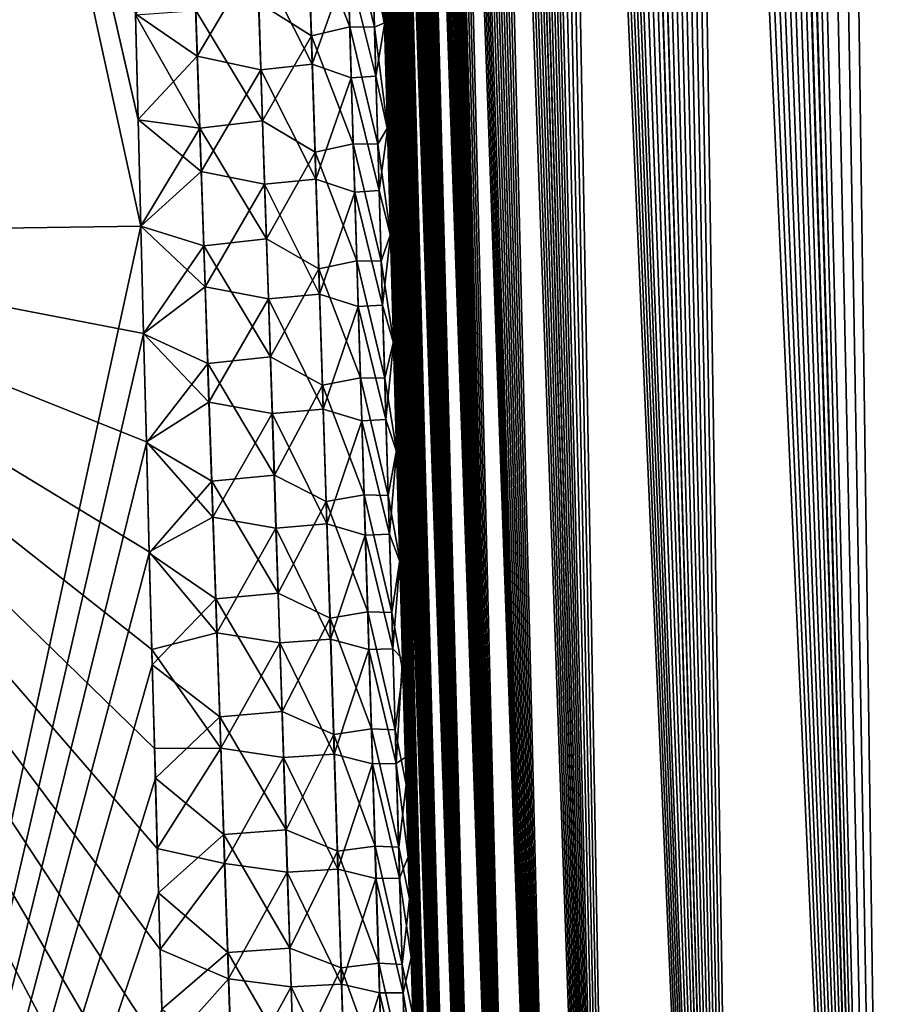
# Model space of a CAD drawing. Header units: metres. Extents: x -109 to 109, y -505 to 40.
# Tile 86 of 256: x -62.93 to -59.91, y -96.29 to -92.91. Entities that reach past the tile are written whole.
import ezdxf

# ---------------------------------------------------------------- set-up
doc = ezdxf.new("R2010")
doc.units = ezdxf.units.M
doc.layers.add('solid_K244224000C74', color=7, linetype='CONTINUOUS')

msp = doc.modelspace()

# ---------------------------------------------------------------- linework, layer by layer
at = {"layer": 'solid_K244224000C74'}
for points in [[(-59.312447, -102.819359, -10.722473), (-60.271385, -68.240273, -9.956048), (-60.149227, -68.195297, -9.730494)], [(-58.619736, -102.819321, 9.522743), (-60.14138, -68.193573, 9.716348), (-60.26273, -68.236198, 9.939752)], [(-59.312447, -102.819359, -10.722473), (-60.149227, -68.195297, -9.730494), (-60.025311, -68.180893, -9.511346)], [(-58.619736, -102.819321, 9.522743), (-60.017929, -68.180771, 9.498561), (-60.14138, -68.193573, 9.716348)], [(-59.312447, -102.819359, -10.722473), (-60.025311, -68.180893, -9.511346), (-59.89753, -68.195374, -9.29456)], [(-58.619736, -102.819321, 9.522743), (-59.890362, -68.197174, 9.28267), (-60.017929, -68.180771, 9.498561)], [(-59.312313, -102.819366, 10.722225), (-60.26273, -68.236198, 9.939752), (-60.383911, -68.311264, 10.173019)], [(-59.312313, -102.819366, 10.722225), (-58.619736, -102.819321, 9.522743), (-60.26273, -68.236198, 9.939752)], [(-59.312447, -102.819359, -10.722473), (-60.3932, -68.318855, -10.191381), (-60.271385, -68.240273, -9.956048)], [(-59.914825, -102.718887, -11.972528), (-60.515366, -68.43502, -10.439013), (-60.3932, -68.318855, -10.191381)], [(-59.312313, -102.819366, 10.722225), (-60.383911, -68.311264, 10.173019), (-60.506008, -68.424515, 10.419593)], [(-59.312447, -102.819359, -10.722473), (-59.914825, -102.718887, -11.972528), (-60.3932, -68.318855, -10.191381)], [(-59.914825, -102.718887, -11.972528), (-60.637703, -68.593857, -10.700157), (-60.515366, -68.43502, -10.439013)], [(-59.312313, -102.819366, 10.722225), (-60.506008, -68.424515, 10.419593), (-60.628784, -68.581078, 10.680666)], [(-59.914825, -102.718887, -11.972528), (-60.759018, -68.800034, -10.974003), (-60.637703, -68.593857, -10.700157)], [(-59.312313, -102.819366, 10.722225), (-60.628784, -68.581078, 10.680666), (-60.751255, -68.785385, 10.956002)], [(-59.914825, -102.718887, -11.972528), (-60.818821, -68.921768, -11.115128), (-60.759018, -68.800034, -10.974003)], [(-59.312313, -102.819366, 10.722225), (-60.751255, -68.785385, 10.956002), (-60.811626, -68.906487, 11.097928)], [(-59.312313, -102.819366, 10.722225), (-60.811626, -68.906487, 11.097928), (-60.871254, -69.040367, 11.242518)], [(-59.914825, -102.718887, -11.972528), (-60.877853, -69.056381, -11.258823), (-60.818821, -68.921768, -11.115128)], [(-59.914772, -102.718903, 11.972405), (-60.871254, -69.040367, 11.242518), (-60.92979, -69.187622, 11.389149)], [(-59.914772, -102.718903, 11.972405), (-59.312313, -102.819366, 10.722225), (-60.871254, -69.040367, 11.242518)], [(-59.914825, -102.718887, -11.972528), (-60.935993, -69.203941, -11.404958), (-60.877853, -69.056381, -11.258823)], [(-60.424709, -102.516273, -13.271167), (-60.99297, -69.364975, -11.553037), (-60.935993, -69.203941, -11.404958)], [(-59.914772, -102.718903, 11.972405), (-60.92979, -69.187622, 11.389149), (-60.987274, -69.347992, 11.537993)], [(-59.914825, -102.718887, -11.972528), (-60.424709, -102.516273, -13.271167), (-60.935993, -69.203941, -11.404958)], [(-59.914772, -102.718903, 11.972405), (-60.987274, -69.347992, 11.537993), (-61.043549, -69.522095, 11.688837)], [(-60.424709, -102.516273, -13.271167), (-61.048801, -69.539253, -11.703195), (-60.99297, -69.364975, -11.553037)], [(-60.424709, -102.516273, -13.271167), (-61.103348, -69.727432, -11.855221), (-61.048801, -69.539253, -11.703195)], [(-59.914772, -102.718903, 11.972405), (-61.043549, -69.522095, 11.688837), (-61.098515, -69.71022, 11.841541)], [(-59.914772, -102.718903, 11.972405), (-61.098515, -69.71022, 11.841541), (-61.152157, -69.912277, 11.996158)], [(-60.424709, -102.516273, -13.271167), (-61.156513, -69.929733, -12.008995), (-61.103348, -69.727432, -11.855221)], [(-59.914772, -102.718903, 11.972405), (-61.152157, -69.912277, 11.996158), (-61.204319, -70.129044, 12.152443)], [(-60.424709, -102.516273, -13.271167), (-61.208286, -70.146172, -12.164555), (-61.156513, -69.929733, -12.008995)], [(-60.424709, -102.516273, -13.271167), (-61.258545, -70.377518, -12.321744), (-61.208286, -70.146172, -12.164555)], [(-59.914772, -102.718903, 11.972405), (-61.204319, -70.129044, 12.152443), (-61.254986, -70.360329, 12.3104)], [(-59.914772, -102.718903, 11.972405), (-61.254986, -70.360329, 12.3104), (-61.3041, -70.60659, 12.469994)], [(-60.424709, -102.516273, -13.271167), (-61.307278, -70.623528, -12.480581), (-61.258545, -70.377518, -12.321744)], [(-60.424709, -102.516273, -13.271167), (-61.354424, -70.88485, -12.641016), (-61.307278, -70.623528, -12.480581)], [(-59.914772, -102.718903, 11.972405), (-61.3041, -70.60659, 12.469994), (-61.35157, -70.8685, 12.631123)], [(-60.424706, -102.516273, 13.271149), (-61.35157, -70.8685, 12.631123), (-61.3974, -71.145729, 12.793814)], [(-60.424706, -102.516273, 13.271149), (-59.914772, -102.718903, 11.972405), (-61.35157, -70.8685, 12.631123)], [(-60.424709, -102.516273, -13.271167), (-61.399914, -71.161987, -12.802993), (-61.354424, -70.88485, -12.641016)], [(-60.838657, -102.208305, -14.616208), (-61.443737, -71.454765, -12.966523), (-61.399914, -71.161987, -12.802993)], [(-60.424706, -102.516273, 13.271149), (-61.3974, -71.145729, 12.793814), (-61.441505, -71.43927, 12.958009)], [(-60.424709, -102.516273, -13.271167), (-60.838657, -102.208305, -14.616208), (-61.399914, -71.161987, -12.802993)], [(-60.424706, -102.516273, 13.271149), (-61.441505, -71.43927, 12.958009), (-61.483849, -71.749329, 13.123683)], [(-60.838657, -102.208305, -14.616208), (-61.485806, -71.764343, -13.131538), (-61.443737, -71.454765, -12.966523)], [(-60.838657, -102.208305, -14.616208), (-61.5261, -72.090538, -13.298038), (-61.485806, -71.764343, -13.131538)], [(-60.424706, -102.516273, 13.271149), (-61.483849, -71.749329, 13.123683), (-61.524403, -72.076004, 13.29083)], [(-60.424706, -102.516273, 13.271149), (-61.524403, -72.076004, 13.29083), (-61.563087, -72.42054, 13.459383)], [(-60.838657, -102.208305, -14.616208), (-61.564571, -72.433983, -13.465986), (-61.5261, -72.090538, -13.298038)], [(-60.424706, -102.516273, 13.271149), (-61.563087, -72.42054, 13.459383), (-61.587837, -72.659904, 13.572543)], [(-60.838657, -102.208305, -14.616208), (-61.589161, -72.673164, -13.578723), (-61.564571, -72.433983, -13.465986)], [(-60.838657, -102.208305, -14.616208), (-61.612915, -72.920143, -13.692093), (-61.589161, -72.673164, -13.578723)], [(-60.424706, -102.516273, 13.271149), (-61.587837, -72.659904, 13.572543), (-61.611736, -72.907219, 13.68632)], [(-60.838657, -102.208305, -14.616208), (-61.635815, -73.175186, -13.806078), (-61.612915, -72.920143, -13.692093)], [(-60.424706, -102.516273, 13.271149), (-61.611736, -72.907219, 13.68632), (-61.634754, -73.162956, 13.800686)], [(-60.424706, -102.516273, 13.271149), (-61.634754, -73.162956, 13.800686), (-61.656868, -73.427437, 13.915619)], [(-60.838657, -102.208305, -14.616208), (-61.657825, -73.438805, -13.920648), (-61.635815, -73.175186, -13.806078)], [(-60.424706, -102.516273, 13.271149), (-61.656868, -73.427437, 13.915619), (-61.678104, -73.700157, 14.031149)], [(-60.838657, -102.208305, -14.616208), (-61.678932, -73.711334, -14.035782), (-61.657825, -73.438805, -13.920648)], [(-60.838665, -102.208298, 14.616241), (-61.678104, -73.700157, 14.031149), (-61.698433, -73.981491, 14.147246)], [(-60.838665, -102.208298, 14.616241), (-60.424706, -102.516273, 13.271149), (-61.678104, -73.700157, 14.031149)], [(-60.838657, -102.208305, -14.616208), (-61.69915, -73.992249, -14.151511), (-61.678932, -73.711334, -14.035782)], [(-61.008312, -102.013245, -15.30547), (-61.718449, -74.281967, -14.2678), (-61.69915, -73.992249, -14.151511)], [(-60.838665, -102.208298, 14.616241), (-61.698433, -73.981491, 14.147246), (-61.717815, -74.272003, 14.263865)], [(-60.838657, -102.208305, -14.616208), (-61.008312, -102.013245, -15.30547), (-61.69915, -73.992249, -14.151511)], [(-60.838665, -102.208298, 14.616241), (-61.717815, -74.272003, 14.263865), (-61.736233, -74.572037, 14.380981)], [(-61.008312, -102.013245, -15.30547), (-61.736801, -74.58107, -14.384602), (-61.718449, -74.281967, -14.2678)], [(-61.008312, -102.013245, -15.30547), (-61.754181, -74.889839, -14.501896), (-61.736801, -74.58107, -14.384602)], [(-60.838665, -102.208298, 14.616241), (-61.736233, -74.572037, 14.380981), (-61.753716, -74.880989, 14.49864)], [(-60.838665, -102.208298, 14.616241), (-61.753716, -74.880989, 14.49864), (-61.770229, -75.199348, 14.616791)], [(-61.008312, -102.013245, -15.30547), (-61.770615, -75.20771, -14.619727), (-61.754181, -74.889839, -14.501896)], [(-61.008312, -102.013245, -15.30547), (-61.786072, -75.535255, -14.738033), (-61.770615, -75.20771, -14.619727)], [(-60.838665, -102.208298, 14.616241), (-61.770229, -75.199348, 14.616791), (-61.785732, -75.527771, 14.735366)], [(-61.00832, -102.013237, 15.305506), (-61.785732, -75.527771, 14.735366), (-61.800209, -75.866592, 14.854332)], [(-61.00832, -102.013237, 15.305506), (-60.838665, -102.208298, 14.616241), (-61.785732, -75.527771, 14.735366)], [(-61.008312, -102.013245, -15.30547), (-61.800503, -75.873138, -14.856739), (-61.786072, -75.535255, -14.738033)], [(-61.00832, -102.013237, 15.305506), (-61.800209, -75.866592, 14.854332), (-61.813686, -76.215149, 14.973759)], [(-61.152149, -101.790222, -16.005117), (-61.813904, -76.221519, -14.975832), (-61.800503, -75.873138, -14.856739)], [(-61.008312, -102.013245, -15.30547), (-61.152149, -101.790222, -16.005117), (-61.800503, -75.873138, -14.856739)], [(-61.152149, -101.790222, -16.005117), (-61.826302, -76.579857, -15.095368), (-61.813904, -76.221519, -14.975832)], [(-61.00832, -102.013237, 15.305506), (-61.813686, -76.215149, 14.973759), (-61.826134, -76.57402, 15.093566)], [(-61.00832, -102.013237, 15.305506), (-61.826134, -76.57402, 15.093566), (-61.837502, -76.94397, 15.213651)], [(-61.152149, -101.790222, -16.005117), (-61.837646, -76.948868, -15.215247), (-61.826302, -76.579857, -15.095368)], [(-61.00832, -102.013237, 15.305506), (-61.837502, -76.94397, 15.213651), (-61.845303, -77.229004, 15.303857)], [(-61.152149, -101.790222, -16.005117), (-61.84544, -77.233101, -15.305314), (-61.837646, -76.948868, -15.215247)], [(-61.152149, -101.790222, -16.005117), (-61.852608, -77.523956, -15.395487), (-61.84544, -77.233101, -15.305314)], [(-61.00832, -102.013237, 15.305506), (-61.845303, -77.229004, 15.303857), (-61.852516, -77.519981, 15.394262)], [(-61.00832, -102.013237, 15.305506), (-61.852516, -77.519981, 15.394262), (-61.859127, -77.817123, 15.484831)], [(-61.152149, -101.790222, -16.005117), (-61.859184, -77.820869, -15.48585), (-61.852608, -77.523956, -15.395487)], [(-61.152149, -101.790222, -16.005117), (-61.865154, -78.124062, -15.576363), (-61.859184, -77.820869, -15.48585)], [(-61.00832, -102.013237, 15.305506), (-61.859127, -77.817123, 15.484831), (-61.865112, -78.120781, 15.5755)], [(-61.152149, -101.790222, -16.005117), (-61.870491, -78.433922, -15.666956), (-61.865154, -78.124062, -15.576363)], [(-61.152153, -101.790215, 16.005148), (-61.865112, -78.120781, 15.5755), (-61.870453, -78.431328, 15.666206)], [(-61.152153, -101.790215, 16.005148), (-61.00832, -102.013237, 15.305506), (-61.865112, -78.120781, 15.5755)], [(-61.152153, -101.790215, 16.005148), (-61.870453, -78.431328, 15.666206), (-61.875126, -78.749092, 15.756893)], [(-61.269543, -101.537865, -16.715139), (-61.875179, -78.750824, -15.757565), (-61.870491, -78.433922, -15.666956)], [(-61.152149, -101.790222, -16.005117), (-61.269543, -101.537865, -16.715139), (-61.870491, -78.433922, -15.666956)], [(-61.269543, -101.537865, -16.715139), (-61.8792, -79.075058, -15.848137), (-61.875179, -78.750824, -15.757565)], [(-61.152153, -101.790215, 16.005148), (-61.875126, -78.749092, 15.756893), (-61.879177, -79.07354, 15.847663)], [(-61.152153, -101.790215, 16.005148), (-61.879177, -79.07354, 15.847663), (-61.882599, -79.404648, 15.938507)], [(-61.269543, -101.537865, -16.715139), (-61.882595, -79.406029, -15.938788), (-61.8792, -79.075058, -15.848137)], [(-61.152153, -101.790215, 16.005148), (-61.882599, -79.404648, 15.938507), (-61.885368, -79.742851, 16.029341)], [(-61.269543, -101.537865, -16.715139), (-61.885357, -79.743843, -16.029488), (-61.882595, -79.406029, -15.938788)], [(-61.152153, -101.790215, 16.005148), (-61.885368, -79.742851, 16.029341), (-61.887463, -80.088562, 16.120071)], [(-61.269543, -101.537865, -16.715139), (-61.887463, -80.088943, -16.12014), (-61.885357, -79.743843, -16.029488)], [(-61.269543, -101.537865, -16.715139), (-61.888882, -80.441765, -16.210655), (-61.887463, -80.088943, -16.12014)], [(-61.152153, -101.790215, 16.005148), (-61.887463, -80.088562, 16.120071), (-61.888863, -80.4422, 16.210617)], [(-61.269543, -101.537865, -16.715139), (-61.889599, -80.802711, -16.300945), (-61.888882, -80.441765, -16.210655)], [(-61.152153, -101.790215, 16.005148), (-61.888863, -80.4422, 16.210617), (-61.889584, -80.803513, 16.301037)], [(-61.269547, -101.537849, 16.71517), (-61.889584, -80.803513, 16.301037), (-61.889664, -81.172058, 16.391422)], [(-61.269543, -101.537865, -16.715139), (-61.889656, -81.171211, -16.391144), (-61.889599, -80.802711, -16.300945)], [(-61.269547, -101.537849, 16.71517), (-61.152153, -101.790215, 16.005148), (-61.889584, -80.803513, 16.301037)], [(-61.269547, -101.537849, 16.71517), (-61.889664, -81.172058, 16.391422), (-61.889072, -81.548332, 16.481649)], [(-61.359631, -101.255722, -17.434717), (-61.889057, -81.547203, -16.481256), (-61.889656, -81.171211, -16.391144)], [(-61.269543, -101.537865, -16.715139), (-61.359631, -101.255722, -17.434717), (-61.889656, -81.171211, -16.391144)], [(-61.269547, -101.537849, 16.71517), (-61.889072, -81.548332, 16.481649), (-61.887779, -81.932816, 16.571596)], [(-61.359631, -101.255722, -17.434717), (-61.887779, -81.931175, -16.571156), (-61.889057, -81.547203, -16.481256)], [(-61.359631, -101.255722, -17.434717), (-61.885792, -82.323647, -16.660713), (-61.887779, -81.931175, -16.571156)], [(-61.269547, -101.537849, 16.71517), (-61.887779, -81.932816, 16.571596), (-61.885765, -82.326012, 16.661142)], [(-61.359631, -101.255722, -17.434717), (-61.883678, -82.644073, -16.732029), (-61.885792, -82.323647, -16.660713)], [(-61.269547, -101.537849, 16.71517), (-61.885765, -82.326012, 16.661142), (-61.883633, -82.646965, 16.73246)], [(-61.359631, -101.255722, -17.434717), (-61.881107, -82.970184, -16.803068), (-61.883678, -82.644073, -16.732029)], [(-61.269547, -101.537849, 16.71517), (-61.883633, -82.646965, 16.73246), (-61.881081, -82.973, 16.803656)], [(-61.359631, -101.255722, -17.434717), (-61.878117, -83.30143, -16.873976), (-61.881107, -82.970184, -16.803068)], [(-61.269547, -101.537849, 16.71517), (-61.881081, -82.973, 16.803656), (-61.878098, -83.304283, 16.874676)], [(-61.359631, -101.255722, -17.434717), (-61.874687, -83.638084, -16.944674), (-61.878117, -83.30143, -16.873976)], [(-61.269547, -101.537849, 16.71517), (-61.878098, -83.304283, 16.874676), (-61.874668, -83.641129, 16.945435)], [(-61.359631, -101.255722, -17.434717), (-61.870811, -83.980438, -17.01507), (-61.874687, -83.638084, -16.944674)], [(-61.269547, -101.537849, 16.71517), (-61.874668, -83.641129, 16.945435), (-61.870781, -83.98381, 17.015842)], [(-61.359631, -101.255722, -17.434717), (-61.866474, -84.328796, -17.085077), (-61.870811, -83.980438, -17.01507)], [(-61.269547, -101.537849, 16.71517), (-61.870781, -83.98381, 17.015842), (-61.866425, -84.332626, 17.085817)], [(-61.359631, -101.255722, -17.434717), (-61.86166, -84.683456, -17.154606), (-61.866474, -84.328796, -17.085077)], [(-61.359634, -101.255707, 17.434746), (-61.866425, -84.332626, 17.085817), (-61.861584, -84.687866, 17.15527)], [(-61.359634, -101.255707, 17.434746), (-61.269547, -101.537849, 16.71517), (-61.866425, -84.332626, 17.085817)], [(-61.421638, -100.94191, -18.163813), (-61.856365, -85.044662, -17.223585), (-61.86166, -84.683456, -17.154606)], [(-61.359631, -101.255722, -17.434717), (-61.421638, -100.94191, -18.163813), (-61.86166, -84.683456, -17.154606)], [(-61.359634, -101.255707, 17.434746), (-61.861584, -84.687866, 17.15527), (-61.856289, -85.049171, 17.224323)], [(-61.421638, -100.94191, -18.163813), (-61.850636, -85.411736, -17.292233), (-61.856365, -85.044662, -17.223585)], [(-61.359634, -101.255707, 17.434746), (-61.856289, -85.049171, 17.224323), (-61.850571, -85.416138, 17.293095)], [(-61.421638, -100.94191, -18.163813), (-61.844475, -85.784676, -17.36054), (-61.850636, -85.411736, -17.292233)], [(-61.359634, -101.255707, 17.434746), (-61.850571, -85.416138, 17.293095), (-61.84441, -85.789116, 17.361467)], [(-61.421638, -100.94191, -18.163813), (-61.837868, -86.163834, -17.428387), (-61.844475, -85.784676, -17.36054)], [(-61.359634, -101.255707, 17.434746), (-61.84441, -85.789116, 17.361467), (-61.838932, -86.104767, 17.418055)], [(-61.359634, -101.255707, 17.434746), (-61.838932, -86.104767, 17.418055), (-61.833126, -86.425026, 17.474215)], [(-61.421638, -100.94191, -18.163813), (-61.830799, -86.549561, -17.495651), (-61.837868, -86.163834, -17.428387)], [(-61.359634, -101.255707, 17.434746), (-61.833126, -86.425026, 17.474215), (-61.826992, -86.750099, 17.529877)], [(-61.421638, -100.94191, -18.163813), (-61.823257, -86.942215, -17.562208), (-61.830799, -86.549561, -17.495651)], [(-62.514511, -93.622597, -20.032106), (-64.28318, -93.64727, -21.160152), (-64.024048, -86.734787, -19.950666)], [(-64.28318, -93.64727, 21.160152), (-62.514511, -93.622612, 20.032108), (-64.024048, -86.734787, 19.950665)], [(-62.523621, -93.258461, -19.992237), (-62.514511, -93.622597, -20.032106), (-64.024048, -86.734787, -19.950666)], [(-62.532543, -92.898407, -19.951448), (-62.523621, -93.258461, -19.992237), (-64.024048, -86.734787, -19.950666)], [(-62.52367, -93.256622, 19.992033), (-62.532635, -92.894745, 19.951029), (-64.024048, -86.734787, 19.950665)], [(-62.514511, -93.622612, 20.032108), (-62.52367, -93.256622, 19.992033), (-64.024048, -86.734787, 19.950665)], [(-61.359634, -101.255707, 17.434746), (-61.826992, -86.750099, 17.529877), (-61.820518, -87.080177, 17.584976)], [(-61.421638, -100.94191, -18.163813), (-61.815235, -87.342133, -17.627941), (-61.823257, -86.942215, -17.562208)], [(-61.359634, -101.255707, 17.434746), (-61.820518, -87.080177, 17.584976), (-61.813717, -87.415222, 17.639534)], [(-61.421638, -100.94191, -18.163813), (-61.806747, -87.749115, -17.692932), (-61.815235, -87.342133, -17.627941)], [(-61.359634, -101.255707, 17.434746), (-61.813717, -87.415222, 17.639534), (-61.806629, -87.754608, 17.693773)], [(-61.421638, -100.94191, -18.163813), (-61.799355, -88.09314, -17.746717), (-61.806747, -87.749115, -17.692932)], [(-61.359634, -101.255707, 17.434746), (-61.806629, -87.754608, 17.693773), (-61.799244, -88.098518, 17.747625)], [(-61.421638, -100.94191, -18.163813), (-61.791664, -88.441841, -17.800064), (-61.799355, -88.09314, -17.746717)], [(-61.359634, -101.255707, 17.434746), (-61.799244, -88.098518, 17.747625), (-61.791553, -88.447182, 17.800997)], [(-61.421638, -100.94191, -18.163813), (-61.783665, -88.795441, -17.852877), (-61.791664, -88.441841, -17.800064)], [(-61.359634, -101.255707, 17.434746), (-61.791553, -88.447182, 17.800997), (-61.783546, -88.800842, 17.853794)], [(-61.421638, -100.94191, -18.163813), (-61.775349, -89.154205, -17.905058), (-61.783665, -88.795441, -17.852877)], [(-61.359634, -101.255707, 17.434746), (-61.783546, -88.800842, 17.853794), (-61.775223, -89.159729, 17.90592)], [(-61.421638, -100.94191, -18.163813), (-61.766708, -89.518356, -17.956512), (-61.775349, -89.154205, -17.905058)], [(-61.359634, -101.255707, 17.434746), (-61.775223, -89.159729, 17.90592), (-61.766571, -89.524078, 17.957283)], [(-61.421638, -100.94191, -18.163813), (-61.757744, -89.888145, -18.007141), (-61.766708, -89.518356, -17.956512)], [(-61.421638, -100.941902, 18.16383), (-61.766571, -89.524078, 17.957283), (-61.757587, -89.894135, 18.007788)], [(-61.421638, -100.941902, 18.16383), (-61.359634, -101.255707, 17.434746), (-61.766571, -89.524078, 17.957283)], [(-61.454559, -100.596848, -18.901022), (-61.748444, -90.263763, -18.056868), (-61.757744, -89.888145, -18.007141)], [(-61.421638, -100.94191, -18.163813), (-61.454559, -100.596848, -18.901022), (-61.757744, -89.888145, -18.007141)], [(-61.421638, -100.941902, 18.16383), (-61.757587, -89.894135, 18.007788), (-61.748287, -90.269753, 18.057503)], [(-61.454559, -100.596848, -18.901022), (-61.738853, -90.644531, -18.105989), (-61.748444, -90.263763, -18.056868)], [(-61.421638, -100.941902, 18.16383), (-61.748287, -90.269753, 18.057503), (-61.738708, -90.650253, 18.106714)], [(-61.454559, -100.596848, -18.901022), (-61.728985, -91.030342, -18.154543), (-61.738853, -90.644531, -18.105989)], [(-61.421638, -100.941902, 18.16383), (-61.738708, -90.650253, 18.106714), (-61.728844, -91.035881, 18.155313)], [(-61.454559, -100.596848, -18.901022), (-61.718822, -91.421501, -18.202396), (-61.728985, -91.030342, -18.154543)], [(-61.421638, -100.941902, 18.16383), (-61.728844, -91.035881, 18.155313), (-61.718685, -91.42691, 18.203167)], [(-61.454559, -100.596848, -18.901022), (-61.708363, -91.818283, -18.249413), (-61.718822, -91.421501, -18.202396)], [(-61.421638, -100.941902, 18.16383), (-61.718685, -91.42691, 18.203167), (-61.708225, -91.823631, 18.250147)], [(-61.454559, -100.596848, -18.901022), (-61.697598, -92.220978, -18.29546), (-61.708363, -91.818283, -18.249413)], [(-61.421638, -100.941902, 18.16383), (-61.708225, -91.823631, 18.250147), (-61.697456, -92.226326, 18.296118)], [(-61.454559, -100.596848, -18.901022), (-61.688122, -92.571075, -18.334055), (-61.697598, -92.220978, -18.29546)], [(-61.421638, -100.941902, 18.16383), (-61.697456, -92.226326, 18.296118), (-61.687973, -92.576469, 18.334623)], [(-61.942345, -92.571617, -19.249741), (-61.810287, -92.53833, -18.955379), (-61.798096, -92.939079, -18.998169)], [(-61.713127, -92.939812, -18.689674), (-61.798096, -92.939079, -18.998169), (-61.810287, -92.53833, -18.955379)], [(-61.724724, -92.538696, -18.6469), (-61.713127, -92.939812, -18.689674), (-61.810287, -92.53833, -18.955379)], [(-61.724724, -92.538696, -18.6469), (-61.688122, -92.571075, -18.334055), (-61.678413, -92.925919, -18.371756)], [(-61.724724, -92.538696, -18.6469), (-61.678413, -92.925919, -18.371756), (-61.713127, -92.939812, -18.689674)], [(-61.942345, -92.571617, -19.249741), (-61.929646, -92.970428, -19.292355), (-62.110218, -92.856407, -19.546209)], [(-61.942345, -92.571617, -19.249741), (-61.798096, -92.939079, -18.998169), (-61.929646, -92.970428, -19.292355)], [(-61.719807, -92.715782, 18.666956), (-61.678257, -92.931389, 18.372208), (-61.687973, -92.576469, 18.334623)], [(-61.454559, -100.596848, -18.901022), (-61.678413, -92.925919, -18.371756), (-61.688122, -92.571075, -18.334055)], [(-61.421638, -100.941902, 18.16383), (-61.687973, -92.576469, 18.334623), (-61.678257, -92.931389, 18.372208)], [(-62.321293, -93.040138, 19.800516), (-62.334785, -92.645241, 19.75799), (-62.532635, -92.894745, 19.951029)], [(-62.116173, -92.693474, 19.529409), (-62.334785, -92.645241, 19.75799), (-62.321293, -93.040138, 19.800516)], [(-61.927017, -93.067543, 19.303343), (-61.93956, -92.673805, 19.261642), (-62.116173, -92.693474, 19.529409)], [(-61.805027, -92.722519, 18.976168), (-61.93956, -92.673805, 19.261642), (-61.927017, -93.067543, 19.303343)], [(-62.10318, -93.086044, 19.571163), (-62.116173, -92.693474, 19.529409), (-62.321293, -93.040138, 19.800516)], [(-61.927017, -93.067543, 19.303343), (-62.116173, -92.693474, 19.529409), (-62.10318, -93.086044, 19.571163)], [(-61.793087, -93.114128, 19.017309), (-61.805027, -92.722519, 18.976168), (-61.927017, -93.067543, 19.303343)], [(-61.708424, -93.108116, 18.708149), (-61.719807, -92.715782, 18.666956), (-61.805027, -92.722519, 18.976168)], [(-61.708424, -93.108116, 18.708149), (-61.805027, -92.722519, 18.976168), (-61.793087, -93.114128, 19.017309)], [(-61.708424, -93.108116, 18.708149), (-61.678257, -92.931389, 18.372208), (-61.719807, -92.715782, 18.666956)], [(-62.326069, -92.883629, -19.783321), (-62.312275, -93.28685, -19.825756), (-62.532543, -92.898407, -19.951448)], [(-62.110218, -92.856407, -19.546209), (-62.096809, -93.261131, -19.58857), (-62.326069, -92.883629, -19.783321)], [(-62.096809, -93.261131, -19.58857), (-62.312275, -93.28685, -19.825756), (-62.326069, -92.883629, -19.783321)], [(-61.929646, -92.970428, -19.292355), (-62.096809, -93.261131, -19.58857), (-62.110218, -92.856407, -19.546209)], [(-62.321293, -93.040138, 19.800516), (-62.532635, -92.894745, 19.951029), (-62.52367, -93.256622, 19.992033)], [(-62.312275, -93.28685, -19.825756), (-62.523621, -93.258461, -19.992237), (-62.532543, -92.898407, -19.951448)], [(-61.929646, -92.970428, -19.292355), (-61.798096, -92.939079, -18.998169), (-61.785835, -93.339996, -19.039415)], [(-61.701439, -93.341103, -18.730907), (-61.785835, -93.339996, -19.039415), (-61.798096, -92.939079, -18.998169)], [(-61.713127, -92.939812, -18.689674), (-61.701439, -93.341103, -18.730907), (-61.798096, -92.939079, -18.998169)], [(-61.713127, -92.939812, -18.689674), (-61.678413, -92.925919, -18.371756), (-61.668468, -93.285683, -18.40848)], [(-61.713127, -92.939812, -18.689674), (-61.668468, -93.285683, -18.40848), (-61.701439, -93.341103, -18.730907)], [(-61.708424, -93.108116, 18.708149), (-61.668312, -93.29113, 18.408859), (-61.678257, -92.931389, 18.372208)], [(-61.454559, -100.596848, -18.901022), (-61.668468, -93.285683, -18.40848), (-61.678413, -92.925919, -18.371756)], [(-61.421638, -100.941902, 18.16383), (-61.678257, -92.931389, 18.372208), (-61.668312, -93.29113, 18.408859)], [(-61.929646, -92.970428, -19.292355), (-61.916904, -93.369392, -19.333433), (-62.096809, -93.261131, -19.58857)], [(-61.929646, -92.970428, -19.292355), (-61.785835, -93.339996, -19.039415), (-61.916904, -93.369392, -19.333433)], [(-62.3078, -93.435173, 19.841513), (-62.321293, -93.040138, 19.800516), (-62.52367, -93.256622, 19.992033)], [(-62.10318, -93.086044, 19.571163), (-62.321293, -93.040138, 19.800516), (-62.3078, -93.435173, 19.841513)], [(-62.090168, -93.478767, 19.611422), (-62.10318, -93.086044, 19.571163), (-62.3078, -93.435173, 19.841513)], [(-61.914436, -93.461433, 19.343552), (-61.927017, -93.067543, 19.303343), (-62.10318, -93.086044, 19.571163)], [(-61.914436, -93.461433, 19.343552), (-62.10318, -93.086044, 19.571163), (-62.090168, -93.478767, 19.611422)], [(-61.793087, -93.114128, 19.017309), (-61.927017, -93.067543, 19.303343), (-61.914436, -93.461433, 19.343552)], [(-61.781086, -93.505898, 19.056984), (-61.793087, -93.114128, 19.017309), (-61.914436, -93.461433, 19.343552)], [(-61.696957, -93.500618, 18.747873), (-61.708424, -93.108116, 18.708149), (-61.793087, -93.114128, 19.017309)], [(-61.696957, -93.500618, 18.747873), (-61.793087, -93.114128, 19.017309), (-61.781086, -93.505898, 19.056984)], [(-61.696957, -93.500618, 18.747873), (-61.668312, -93.29113, 18.408859), (-61.708424, -93.108116, 18.708149)], [(-62.3078, -93.435173, 19.841513), (-62.52367, -93.256622, 19.992033), (-62.514511, -93.622612, 20.032108)], [(-62.312275, -93.28685, -19.825756), (-62.514511, -93.622597, -20.032106), (-62.523621, -93.258461, -19.992237)], [(-62.312275, -93.28685, -19.825756), (-62.298489, -93.690216, -19.866602), (-62.514511, -93.622597, -20.032106)], [(-62.096809, -93.261131, -19.58857), (-62.083382, -93.666016, -19.629343), (-62.312275, -93.28685, -19.825756)], [(-62.083382, -93.666016, -19.629343), (-62.298489, -93.690216, -19.866602), (-62.312275, -93.28685, -19.825756)], [(-61.916904, -93.369392, -19.333433), (-62.083382, -93.666016, -19.629343), (-62.096809, -93.261131, -19.58857)], [(-61.701439, -93.341103, -18.730907), (-61.668468, -93.285683, -18.40848), (-61.658314, -93.649849, -18.444487)], [(-61.454559, -100.596848, -18.901022), (-61.658314, -93.649849, -18.444487), (-61.668468, -93.285683, -18.40848)], [(-61.696957, -93.500618, 18.747873), (-61.658173, -93.654976, 18.444935), (-61.668312, -93.29113, 18.408859)], [(-61.421638, -100.941902, 18.16383), (-61.668312, -93.29113, 18.408859), (-61.658173, -93.654976, 18.444935)], [(-61.916904, -93.369392, -19.333433), (-61.785835, -93.339996, -19.039415), (-61.773514, -93.741074, -19.079126)], [(-61.689663, -93.742561, -18.770609), (-61.773514, -93.741074, -19.079126), (-61.785835, -93.339996, -19.039415)], [(-61.701439, -93.341103, -18.730907), (-61.689663, -93.742561, -18.770609), (-61.785835, -93.339996, -19.039415)], [(-61.701439, -93.341103, -18.730907), (-61.658314, -93.649849, -18.444487), (-61.689663, -93.742561, -18.770609)], [(-61.916904, -93.369392, -19.333433), (-61.904129, -93.768517, -19.372984), (-62.083382, -93.666016, -19.629343)], [(-61.916904, -93.369392, -19.333433), (-61.773514, -93.741074, -19.079126), (-61.904129, -93.768517, -19.372984)], [(-62.294315, -93.830345, 19.880987), (-62.3078, -93.435173, 19.841513), (-62.514511, -93.622612, 20.032108)], [(-62.090168, -93.478767, 19.611422), (-62.3078, -93.435173, 19.841513), (-62.294315, -93.830345, 19.880987)], [(-62.077148, -93.871628, 19.650192), (-62.090168, -93.478767, 19.611422), (-62.294315, -93.830345, 19.880987)], [(-61.901825, -93.855469, 19.382275), (-61.914436, -93.461433, 19.343552), (-62.090168, -93.478767, 19.611422)], [(-61.901825, -93.855469, 19.382275), (-62.090168, -93.478767, 19.611422), (-62.077148, -93.871628, 19.650192)], [(-61.781086, -93.505898, 19.056984), (-61.914436, -93.461433, 19.343552), (-61.901825, -93.855469, 19.382275)], [(-61.769032, -93.897812, 19.095196), (-61.781086, -93.505898, 19.056984), (-61.901825, -93.855469, 19.382275)], [(-61.685413, -93.893265, 18.786135), (-61.696957, -93.500618, 18.747873), (-61.781086, -93.505898, 19.056984)], [(-61.685413, -93.893265, 18.786135), (-61.781086, -93.505898, 19.056984), (-61.769032, -93.897812, 19.095196)], [(-61.685413, -93.893265, 18.786135), (-61.658173, -93.654976, 18.444935), (-61.696957, -93.500618, 18.747873)], [(-64.025734, -100.564568, -21.606056), (-64.28318, -93.64727, -21.160152), (-62.514511, -93.622597, -20.032106)], [(-62.505192, -93.990395, 20.070948), (-62.514511, -93.622612, 20.032108), (-64.28318, -93.64727, 21.160152)], [(-62.50515, -93.991974, -20.071112), (-64.025734, -100.564568, -21.606056), (-62.514511, -93.622597, -20.032106)], [(-62.298489, -93.690216, -19.866602), (-62.50515, -93.991974, -20.071112), (-62.514511, -93.622597, -20.032106)], [(-62.294315, -93.830345, 19.880987), (-62.514511, -93.622612, 20.032108), (-62.505192, -93.990395, 20.070948)], [(-62.495605, -94.362625, 20.108778), (-62.505192, -93.990395, 20.070948), (-64.28318, -93.64727, 21.160152)], [(-62.485718, -94.73951, 20.14555), (-62.495605, -94.362625, 20.108778), (-64.28318, -93.64727, 21.160152)], [(-62.476753, -95.074562, 20.176935), (-62.485718, -94.73951, 20.14555), (-64.28318, -93.64727, 21.160152)], [(-62.467506, -95.413483, 20.207426), (-62.476753, -95.074562, 20.176935), (-64.28318, -93.64727, 21.160152)], [(-62.457954, -95.756416, 20.236984), (-62.467506, -95.413483, 20.207426), (-64.28318, -93.64727, 21.160152)], [(-62.448074, -96.103485, 20.265572), (-62.457954, -95.756416, 20.236984), (-64.28318, -93.64727, 21.160152)], [(-62.437908, -96.45459, 20.293165), (-62.448074, -96.103485, 20.265572), (-64.28318, -93.64727, 21.160152)], [(-62.427555, -96.809456, 20.319761), (-62.437908, -96.45459, 20.293165), (-64.28318, -93.64727, 21.160152)], [(-62.417023, -97.168083, 20.345337), (-62.427555, -96.809456, 20.319761), (-64.28318, -93.64727, 21.160152)], [(-62.40633, -97.530464, 20.369864), (-62.417023, -97.168083, 20.345337), (-64.28318, -93.64727, 21.160152)], [(-62.395489, -97.896591, 20.393311), (-62.40633, -97.530464, 20.369864), (-64.28318, -93.64727, 21.160152)], [(-62.384525, -98.266479, 20.415651), (-62.395489, -97.896591, 20.393311), (-64.28318, -93.64727, 21.160152)], [(-62.373444, -98.640121, 20.436859), (-62.384525, -98.266479, 20.415651), (-64.28318, -93.64727, 21.160152)], [(-62.36227, -99.017509, 20.456902), (-62.373444, -98.640121, 20.436859), (-64.28318, -93.64727, 21.160152)], [(-62.351017, -99.398651, 20.475756), (-62.36227, -99.017509, 20.456902), (-64.28318, -93.64727, 21.160152)], [(-62.339699, -99.783546, 20.493387), (-62.351017, -99.398651, 20.475756), (-64.28318, -93.64727, 21.160152)], [(-62.328342, -100.17218, 20.509769), (-62.339699, -99.783546, 20.493387), (-64.28318, -93.64727, 21.160152)], [(-62.316959, -100.564568, 20.524872), (-62.328342, -100.17218, 20.509769), (-64.28318, -93.64727, 21.160152)], [(-64.025734, -100.564568, 21.606056), (-62.316959, -100.564568, 20.524872), (-64.28318, -93.64727, 21.160152)], [(-61.689663, -93.742561, -18.770609), (-61.658314, -93.649849, -18.444487), (-61.647972, -94.018135, -18.479918)], [(-61.685413, -93.893265, 18.786135), (-61.647839, -94.022972, 18.480408), (-61.658173, -93.654976, 18.444935)], [(-61.454559, -100.596848, -18.901022), (-61.647972, -94.018135, -18.479918), (-61.658314, -93.649849, -18.444487)], [(-61.421638, -100.941902, 18.16383), (-61.658173, -93.654976, 18.444935), (-61.647839, -94.022972, 18.480408)], [(-62.298489, -93.690216, -19.866602), (-62.284714, -94.093719, -19.905865), (-62.50515, -93.991974, -20.071112)], [(-62.083382, -93.666016, -19.629343), (-62.069946, -94.071037, -19.668537), (-62.298489, -93.690216, -19.866602)], [(-62.069946, -94.071037, -19.668537), (-62.284714, -94.093719, -19.905865), (-62.298489, -93.690216, -19.866602)], [(-61.904129, -93.768517, -19.372984), (-62.069946, -94.071037, -19.668537), (-62.083382, -93.666016, -19.629343)], [(-61.904129, -93.768517, -19.372984), (-61.773514, -93.741074, -19.079126), (-61.761143, -94.142296, -19.117311)], [(-61.677807, -94.14418, -18.808783), (-61.761143, -94.142296, -19.117311), (-61.773514, -93.741074, -19.079126)], [(-61.689663, -93.742561, -18.770609), (-61.677807, -94.14418, -18.808783), (-61.773514, -93.741074, -19.079126)], [(-61.689663, -93.742561, -18.770609), (-61.647972, -94.018135, -18.479918), (-61.677807, -94.14418, -18.808783)], [(-61.904129, -93.768517, -19.372984), (-61.891327, -94.167778, -19.411016), (-62.069946, -94.071037, -19.668537)], [(-61.904129, -93.768517, -19.372984), (-61.761143, -94.142296, -19.117311), (-61.891327, -94.167778, -19.411016)], [(-62.280846, -94.225647, 19.918947), (-62.294315, -93.830345, 19.880987), (-62.505192, -93.990395, 20.070948)], [(-62.077148, -93.871628, 19.650192), (-62.294315, -93.830345, 19.880987), (-62.280846, -94.225647, 19.918947)], [(-61.889191, -94.249641, 19.419518), (-61.901825, -93.855469, 19.382275), (-62.077148, -93.871628, 19.650192)], [(-61.769032, -93.897812, 19.095196), (-61.901825, -93.855469, 19.382275), (-61.889191, -94.249641, 19.419518)], [(-62.064125, -94.264618, 19.687481), (-62.077148, -93.871628, 19.650192), (-62.280846, -94.225647, 19.918947)], [(-61.889191, -94.249641, 19.419518), (-62.077148, -93.871628, 19.650192), (-62.064125, -94.264618, 19.687481)], [(-61.673798, -94.286072, 18.822937), (-61.685413, -93.893265, 18.786135), (-61.769032, -93.897812, 19.095196)], [(-61.673798, -94.286072, 18.822937), (-61.647839, -94.022972, 18.480408), (-61.685413, -93.893265, 18.786135)], [(-61.756931, -94.289871, 19.131952), (-61.769032, -93.897812, 19.095196), (-61.889191, -94.249641, 19.419518)], [(-61.673798, -94.286072, 18.822937), (-61.769032, -93.897812, 19.095196), (-61.756931, -94.289871, 19.131952)], [(-62.50515, -93.991974, -20.071112), (-62.495522, -94.365852, -20.109098), (-64.025734, -100.564568, -21.606056)], [(-62.280846, -94.225647, 19.918947), (-62.505192, -93.990395, 20.070948), (-62.495605, -94.362625, 20.108778)], [(-62.284714, -94.093719, -19.905865), (-62.495522, -94.365852, -20.109098), (-62.50515, -93.991974, -20.071112)], [(-61.677807, -94.14418, -18.808783), (-61.647972, -94.018135, -18.479918), (-61.637432, -94.390762, -18.514658)], [(-61.673798, -94.286072, 18.822937), (-61.637306, -94.39534, 18.515158), (-61.647839, -94.022972, 18.480408)], [(-61.454559, -100.596848, -18.901022), (-61.637432, -94.390762, -18.514658), (-61.647972, -94.018135, -18.479918)], [(-61.421638, -100.941902, 18.16383), (-61.647839, -94.022972, 18.480408), (-61.637306, -94.39534, 18.515158)], [(-62.284714, -94.093719, -19.905865), (-62.270958, -94.497353, -19.943556), (-62.495522, -94.365852, -20.109098)], [(-62.069946, -94.071037, -19.668537), (-62.056511, -94.476196, -19.706161), (-62.284714, -94.093719, -19.905865)], [(-62.056511, -94.476196, -19.706161), (-62.270958, -94.497353, -19.943556), (-62.284714, -94.093719, -19.905865)], [(-61.891327, -94.167778, -19.411016), (-62.056511, -94.476196, -19.706161), (-62.069946, -94.071037, -19.668537)], [(-61.891327, -94.167778, -19.411016), (-61.761143, -94.142296, -19.117311), (-61.748726, -94.543671, -19.153975)], [(-61.665882, -94.545952, -18.845436), (-61.748726, -94.543671, -19.153975), (-61.761143, -94.142296, -19.117311)], [(-61.677807, -94.14418, -18.808783), (-61.665882, -94.545952, -18.845436), (-61.761143, -94.142296, -19.117311)], [(-61.677807, -94.14418, -18.808783), (-61.637432, -94.390762, -18.514658), (-61.665882, -94.545952, -18.845436)], [(-61.891327, -94.167778, -19.411016), (-61.878506, -94.567177, -19.447535), (-62.056511, -94.476196, -19.706161)], [(-61.891327, -94.167778, -19.411016), (-61.748726, -94.543671, -19.153975), (-61.878506, -94.567177, -19.447535)], [(-62.267395, -94.621078, 19.955399), (-62.280846, -94.225647, 19.918947), (-62.495605, -94.362625, 20.108778)], [(-62.064125, -94.264618, 19.687481), (-62.280846, -94.225647, 19.918947), (-62.267395, -94.621078, 19.955399)], [(-62.051105, -94.657738, 19.723295), (-62.064125, -94.264618, 19.687481), (-62.267395, -94.621078, 19.955399)], [(-61.876537, -94.643951, 19.455288), (-61.889191, -94.249641, 19.419518), (-62.064125, -94.264618, 19.687481)], [(-61.876537, -94.643951, 19.455288), (-62.064125, -94.264618, 19.687481), (-62.051105, -94.657738, 19.723295)], [(-61.756931, -94.289871, 19.131952), (-61.889191, -94.249641, 19.419518), (-61.876537, -94.643951, 19.455288)], [(-61.744793, -94.682068, 19.167261), (-61.756931, -94.289871, 19.131952), (-61.876537, -94.643951, 19.455288)], [(-61.662113, -94.679016, 18.85829), (-61.673798, -94.286072, 18.822937), (-61.756931, -94.289871, 19.131952)], [(-61.662113, -94.679016, 18.85829), (-61.756931, -94.289871, 19.131952), (-61.744793, -94.682068, 19.167261)], [(-61.662113, -94.679016, 18.85829), (-61.637306, -94.39534, 18.515158), (-61.673798, -94.286072, 18.822937)], [(-62.495522, -94.365852, -20.109098), (-62.485588, -94.744423, -20.146019), (-64.025734, -100.564568, -21.606056)], [(-62.267395, -94.621078, 19.955399), (-62.495605, -94.362625, 20.108778), (-62.485718, -94.73951, 20.14555)], [(-62.270958, -94.497353, -19.943556), (-62.485588, -94.744423, -20.146019), (-62.495522, -94.365852, -20.109098)], [(-61.665882, -94.545952, -18.845436), (-61.637432, -94.390762, -18.514658), (-61.62669, -94.767937, -18.548584)], [(-61.662113, -94.679016, 18.85829), (-61.626568, -94.772285, 18.549072), (-61.637306, -94.39534, 18.515158)], [(-61.454559, -100.596848, -18.901022), (-61.62669, -94.767937, -18.548584), (-61.637432, -94.390762, -18.514658)], [(-61.421638, -100.941902, 18.16383), (-61.637306, -94.39534, 18.515158), (-61.626568, -94.772285, 18.549072)], [(-62.270958, -94.497353, -19.943556), (-62.257229, -94.901115, -19.979681), (-62.485588, -94.744423, -20.146019)], [(-62.056511, -94.476196, -19.706161), (-62.043087, -94.881493, -19.742224), (-62.270958, -94.497353, -19.943556)], [(-62.043087, -94.881493, -19.742224), (-62.257229, -94.901115, -19.979681), (-62.270958, -94.497353, -19.943556)], [(-61.878506, -94.567177, -19.447535), (-62.043087, -94.881493, -19.742224), (-62.056511, -94.476196, -19.706161)], [(-61.878506, -94.567177, -19.447535), (-61.865673, -94.966713, -19.482548), (-62.043087, -94.881493, -19.742224)], [(-61.878506, -94.567177, -19.447535), (-61.748726, -94.543671, -19.153975), (-61.736275, -94.94519, -19.189125)], [(-61.878506, -94.567177, -19.447535), (-61.736275, -94.94519, -19.189125), (-61.865673, -94.966713, -19.482548)], [(-61.653896, -94.947861, -18.880579), (-61.736275, -94.94519, -19.189125), (-61.748726, -94.543671, -19.153975)], [(-61.665882, -94.545952, -18.845436), (-61.653896, -94.947861, -18.880579), (-61.748726, -94.543671, -19.153975)], [(-61.665882, -94.545952, -18.845436), (-61.62669, -94.767937, -18.548584), (-61.653896, -94.947861, -18.880579)], [(-62.253975, -95.016624, 19.990353), (-62.267395, -94.621078, 19.955399), (-62.485718, -94.73951, 20.14555)], [(-62.051105, -94.657738, 19.723295), (-62.267395, -94.621078, 19.955399), (-62.253975, -95.016624, 19.990353)], [(-62.038097, -95.05098, 19.757641), (-62.051105, -94.657738, 19.723295), (-62.253975, -95.016624, 19.990353)], [(-61.863876, -95.038391, 19.489594), (-61.876537, -94.643951, 19.455288), (-62.051105, -94.657738, 19.723295)], [(-61.863876, -95.038391, 19.489594), (-62.051105, -94.657738, 19.723295), (-62.038097, -95.05098, 19.757641)], [(-61.744793, -94.682068, 19.167261), (-61.876537, -94.643951, 19.455288), (-61.863876, -95.038391, 19.489594)], [(-61.73262, -95.074394, 19.201126), (-61.744793, -94.682068, 19.167261), (-61.863876, -95.038391, 19.489594)], [(-61.650375, -95.072105, 18.892197), (-61.662113, -94.679016, 18.85829), (-61.744793, -94.682068, 19.167261)], [(-61.650375, -95.072105, 18.892197), (-61.744793, -94.682068, 19.167261), (-61.73262, -95.074394, 19.201126)], [(-61.650375, -95.072105, 18.892197), (-61.626568, -94.772285, 18.549072), (-61.662113, -94.679016, 18.85829)], [(-62.253975, -95.016624, 19.990353), (-62.485718, -94.73951, 20.14555), (-62.476753, -95.074562, 20.176935)], [(-62.485588, -94.744423, -20.146019), (-62.47533, -95.127319, -20.181767), (-64.025734, -100.564568, -21.606056)], [(-62.257229, -94.901115, -19.979681), (-62.47533, -95.127319, -20.181767), (-62.485588, -94.744423, -20.146019)], [(-61.653896, -94.947861, -18.880579), (-61.62669, -94.767937, -18.548584), (-61.615738, -95.149902, -18.581581)], [(-61.650375, -95.072105, 18.892197), (-61.617001, -95.106056, 18.577967), (-61.626568, -94.772285, 18.549072)], [(-61.454559, -100.596848, -18.901022), (-61.615738, -95.149902, -18.581581), (-61.62669, -94.767937, -18.548584)], [(-61.421638, -100.941902, 18.16383), (-61.626568, -94.772285, 18.549072), (-61.617001, -95.106056, 18.577967)], [(-62.257229, -94.901115, -19.979681), (-62.243534, -95.305, -20.014248), (-62.47533, -95.127319, -20.181767)], [(-62.043087, -94.881493, -19.742224), (-62.029675, -95.286911, -19.77673), (-62.257229, -94.901115, -19.979681)], [(-62.029675, -95.286911, -19.77673), (-62.243534, -95.305, -20.014248), (-62.257229, -94.901115, -19.979681)], [(-61.865673, -94.966713, -19.482548), (-62.029675, -95.286911, -19.77673), (-62.043087, -94.881493, -19.742224)], [(-61.865673, -94.966713, -19.482548), (-61.852837, -95.366371, -19.516064), (-62.029675, -95.286911, -19.77673)], [(-61.865673, -94.966713, -19.482548), (-61.736275, -94.94519, -19.189125), (-61.723793, -95.346832, -19.222769)], [(-61.865673, -94.966713, -19.482548), (-61.723793, -95.346832, -19.222769), (-61.852837, -95.366371, -19.516064)], [(-61.641857, -95.349915, -18.914213), (-61.723793, -95.346832, -19.222769), (-61.736275, -94.94519, -19.189125)], [(-61.653896, -94.947861, -18.880579), (-61.641857, -95.349915, -18.914213), (-61.736275, -94.94519, -19.189125)], [(-61.653896, -94.947861, -18.880579), (-61.615738, -95.149902, -18.581581), (-61.641857, -95.349915, -18.914213)], [(-62.240589, -95.412292, 20.023811), (-62.253975, -95.016624, 19.990353), (-62.476753, -95.074562, 20.176935)], [(-62.038097, -95.05098, 19.757641), (-62.253975, -95.016624, 19.990353), (-62.240589, -95.412292, 20.023811)], [(-61.851208, -95.432945, 19.522438), (-61.863876, -95.038391, 19.489594), (-62.038097, -95.05098, 19.757641)], [(-61.73262, -95.074394, 19.201126), (-61.863876, -95.038391, 19.489594), (-61.851208, -95.432945, 19.522438)], [(-62.240589, -95.412292, 20.023811), (-62.476753, -95.074562, 20.176935), (-62.467506, -95.413483, 20.207426)], [(-62.025105, -95.444344, 19.790527), (-62.038097, -95.05098, 19.757641), (-62.240589, -95.412292, 20.023811)], [(-61.851208, -95.432945, 19.522438), (-62.038097, -95.05098, 19.757641), (-62.025105, -95.444344, 19.790527)], [(-61.720421, -95.46685, 19.233557), (-61.73262, -95.074394, 19.201126), (-61.851208, -95.432945, 19.522438)], [(-61.638588, -95.465317, 18.924667), (-61.650375, -95.072105, 18.892197), (-61.73262, -95.074394, 19.201126)], [(-61.638588, -95.465317, 18.924667), (-61.73262, -95.074394, 19.201126), (-61.720421, -95.46685, 19.233557)], [(-61.638588, -95.465317, 18.924667), (-61.617001, -95.106056, 18.577967), (-61.650375, -95.072105, 18.892197)], [(-61.638588, -95.465317, 18.924667), (-61.607273, -95.443657, 18.606052), (-61.617001, -95.106056, 18.577967)], [(-61.421638, -100.941902, 18.16383), (-61.617001, -95.106056, 18.577967), (-61.607273, -95.443657, 18.606052)], [(-62.47533, -95.127319, -20.181767), (-62.464695, -95.515297, -20.216339), (-64.025734, -100.564568, -21.606056)], [(-62.243534, -95.305, -20.014248), (-62.464695, -95.515297, -20.216339), (-62.47533, -95.127319, -20.181767)], [(-61.641857, -95.349915, -18.914213), (-61.615738, -95.149902, -18.581581), (-61.604576, -95.536865, -18.613527)], [(-61.454559, -100.596848, -18.901022), (-61.604576, -95.536865, -18.613527), (-61.615738, -95.149902, -18.581581)], [(-62.243534, -95.305, -20.014248), (-62.229881, -95.709, -20.047264), (-62.464695, -95.515297, -20.216339)], [(-62.029675, -95.286911, -19.77673), (-62.016289, -95.692451, -19.809689), (-62.243534, -95.305, -20.014248)], [(-62.016289, -95.692451, -19.809689), (-62.229881, -95.709, -20.047264), (-62.243534, -95.305, -20.014248)], [(-61.852837, -95.366371, -19.516064), (-62.016289, -95.692451, -19.809689), (-62.029675, -95.286911, -19.77673)], [(-61.852837, -95.366371, -19.516064), (-61.723793, -95.346832, -19.222769), (-61.711292, -95.748604, -19.254913)], [(-61.629768, -95.752106, -18.94635), (-61.711292, -95.748604, -19.254913), (-61.723793, -95.346832, -19.222769)], [(-61.641857, -95.349915, -18.914213), (-61.629768, -95.752106, -18.94635), (-61.723793, -95.346832, -19.222769)], [(-61.852837, -95.366371, -19.516064), (-61.840004, -95.766151, -19.548086), (-62.016289, -95.692451, -19.809689)], [(-61.852837, -95.366371, -19.516064), (-61.711292, -95.748604, -19.254913), (-61.840004, -95.766151, -19.548086)], [(-61.641857, -95.349915, -18.914213), (-61.604576, -95.536865, -18.613527), (-61.629768, -95.752106, -18.94635)], [(-62.240589, -95.412292, 20.023811), (-62.467506, -95.413483, 20.207426), (-62.457954, -95.756416, 20.236984)], [(-62.227245, -95.808067, 20.055784), (-62.240589, -95.412292, 20.023811), (-62.457954, -95.756416, 20.236984)], [(-62.025105, -95.444344, 19.790527), (-62.240589, -95.412292, 20.023811), (-62.227245, -95.808067, 20.055784)], [(-62.012138, -95.837814, 19.821957), (-62.025105, -95.444344, 19.790527), (-62.227245, -95.808067, 20.055784)], [(-61.838547, -95.827621, 19.553829), (-61.851208, -95.432945, 19.522438), (-62.025105, -95.444344, 19.790527)], [(-61.838547, -95.827621, 19.553829), (-62.025105, -95.444344, 19.790527), (-62.012138, -95.837814, 19.821957)], [(-61.720421, -95.46685, 19.233557), (-61.851208, -95.432945, 19.522438), (-61.838547, -95.827621, 19.553829)], [(-61.638588, -95.465317, 18.924667), (-61.597374, -95.785233, 18.633249), (-61.607273, -95.443657, 18.606052)], [(-61.421638, -100.941902, 18.16383), (-61.607273, -95.443657, 18.606052), (-61.597374, -95.785233, 18.633249)], [(-61.708206, -95.859421, 19.264555), (-61.720421, -95.46685, 19.233557), (-61.838547, -95.827621, 19.553829)], [(-61.626755, -95.858658, 18.955704), (-61.638588, -95.465317, 18.924667), (-61.720421, -95.46685, 19.233557)], [(-61.626755, -95.858658, 18.955704), (-61.720421, -95.46685, 19.233557), (-61.708206, -95.859421, 19.264555)], [(-61.626755, -95.858658, 18.955704), (-61.597374, -95.785233, 18.633249), (-61.638588, -95.465317, 18.924667)], [(-62.464695, -95.515297, -20.216339), (-62.453655, -95.908554, -20.249683), (-64.025734, -100.564568, -21.606056)], [(-62.229881, -95.709, -20.047264), (-62.453655, -95.908554, -20.249683), (-62.464695, -95.515297, -20.216339)], [(-61.629768, -95.752106, -18.94635), (-61.604576, -95.536865, -18.613527), (-61.593193, -95.929054, -18.644306)], [(-61.454559, -100.596848, -18.901022), (-61.593193, -95.929054, -18.644306), (-61.604576, -95.536865, -18.613527)], [(-62.229881, -95.709, -20.047264), (-62.216282, -96.113113, -20.078737), (-62.453655, -95.908554, -20.249683)], [(-62.016289, -95.692451, -19.809689), (-62.002934, -96.098114, -19.841106), (-62.229881, -95.709, -20.047264)], [(-62.002934, -96.098114, -19.841106), (-62.216282, -96.113113, -20.078737), (-62.229881, -95.709, -20.047264)], [(-61.840004, -95.766151, -19.548086), (-62.002934, -96.098114, -19.841106), (-62.016289, -95.692451, -19.809689)], [(-61.840004, -95.766151, -19.548086), (-61.711292, -95.748604, -19.254913), (-61.698776, -96.150497, -19.285566)], [(-61.617641, -96.154419, -18.976994), (-61.698776, -96.150497, -19.285566), (-61.711292, -95.748604, -19.254913)], [(-61.629768, -95.752106, -18.94635), (-61.617641, -96.154419, -18.976994), (-61.711292, -95.748604, -19.254913)], [(-61.629768, -95.752106, -18.94635), (-61.593193, -95.929054, -18.644306), (-61.617641, -96.154419, -18.976994)], [(-62.227245, -95.808067, 20.055784), (-62.457954, -95.756416, 20.236984), (-62.448074, -96.103485, 20.265572)], [(-61.840004, -95.766151, -19.548086), (-61.827179, -96.166046, -19.578625), (-62.002934, -96.098114, -19.841106)], [(-61.840004, -95.766151, -19.548086), (-61.698776, -96.150497, -19.285566), (-61.827179, -96.166046, -19.578625)], [(-61.626755, -95.858658, 18.955704), (-61.587307, -96.130928, 18.659479), (-61.597374, -95.785233, 18.633249)], [(-61.421638, -100.941902, 18.16383), (-61.597374, -95.785233, 18.633249), (-61.587307, -96.130928, 18.659479)], [(-62.213951, -96.203949, 20.086277), (-62.227245, -95.808067, 20.055784), (-62.448074, -96.103485, 20.265572)], [(-62.012138, -95.837814, 19.821957), (-62.227245, -95.808067, 20.055784), (-62.213951, -96.203949, 20.086277)], [(-61.999207, -96.231392, 19.85194), (-62.012138, -95.837814, 19.821957), (-62.213951, -96.203949, 20.086277)], [(-61.825893, -96.222404, 19.583775), (-61.838547, -95.827621, 19.553829), (-62.012138, -95.837814, 19.821957)], [(-61.825893, -96.222404, 19.583775), (-62.012138, -95.837814, 19.821957), (-61.999207, -96.231392, 19.85194)], [(-61.708206, -95.859421, 19.264555), (-61.838547, -95.827621, 19.553829), (-61.825893, -96.222404, 19.583775)], [(-61.69598, -96.252106, 19.294132), (-61.708206, -95.859421, 19.264555), (-61.825893, -96.222404, 19.583775)], [(-61.614891, -96.252113, 18.985313), (-61.626755, -95.858658, 18.955704), (-61.708206, -95.859421, 19.264555)], [(-61.614891, -96.252113, 18.985313), (-61.708206, -95.859421, 19.264555), (-61.69598, -96.252106, 19.294132)], [(-61.614891, -96.252113, 18.985313), (-61.587307, -96.130928, 18.659479), (-61.626755, -95.858658, 18.955704)], [(-62.453655, -95.908554, -20.249683), (-62.442192, -96.30722, -20.28174), (-64.025734, -100.564568, -21.606056)], [(-62.216282, -96.113113, -20.078737), (-62.442192, -96.30722, -20.28174), (-62.453655, -95.908554, -20.249683)], [(-61.617641, -96.154419, -18.976994), (-61.593193, -95.929054, -18.644306), (-61.581589, -96.326691, -18.673796)], [(-61.454559, -100.596848, -18.901022), (-61.581589, -96.326691, -18.673796), (-61.593193, -95.929054, -18.644306)], [(-62.213951, -96.203949, 20.086277), (-62.448074, -96.103485, 20.265572), (-62.437908, -96.45459, 20.293165)], [(-62.216282, -96.113113, -20.078737), (-62.202736, -96.517334, -20.108675), (-62.442192, -96.30722, -20.28174)], [(-62.002934, -96.098114, -19.841106), (-61.989616, -96.503876, -19.870991), (-62.216282, -96.113113, -20.078737)], [(-61.989616, -96.503876, -19.870991), (-62.202736, -96.517334, -20.108675), (-62.216282, -96.113113, -20.078737)], [(-61.827179, -96.166046, -19.578625), (-61.989616, -96.503876, -19.870991), (-62.002934, -96.098114, -19.841106)], [(-61.827179, -96.166046, -19.578625), (-61.698776, -96.150497, -19.285566), (-61.686256, -96.552505, -19.31473)], [(-61.605484, -96.556847, -19.006151), (-61.686256, -96.552505, -19.31473), (-61.698776, -96.150497, -19.285566)], [(-61.617641, -96.154419, -18.976994), (-61.605484, -96.556847, -19.006151), (-61.698776, -96.150497, -19.285566)], [(-61.617641, -96.154419, -18.976994), (-61.581589, -96.326691, -18.673796), (-61.605484, -96.556847, -19.006151)], [(-61.614891, -96.252113, 18.985313), (-61.577072, -96.480896, 18.684666), (-61.587307, -96.130928, 18.659479)], [(-61.421638, -100.941902, 18.16383), (-61.587307, -96.130928, 18.659479), (-61.577072, -96.480896, 18.684666)], [(-61.827179, -96.166046, -19.578625), (-61.814373, -96.566048, -19.607685), (-61.989616, -96.503876, -19.870991)], [(-61.827179, -96.166046, -19.578625), (-61.686256, -96.552505, -19.31473), (-61.814373, -96.566048, -19.607685)], [(-62.200714, -96.59993, 20.115297), (-62.213951, -96.203949, 20.086277), (-62.437908, -96.45459, 20.293165)], [(-61.999207, -96.231392, 19.85194), (-62.213951, -96.203949, 20.086277), (-62.200714, -96.59993, 20.115297)], [(-61.813259, -96.617302, 19.61228), (-61.825893, -96.222404, 19.583775), (-61.999207, -96.231392, 19.85194)], [(-61.69598, -96.252106, 19.294132), (-61.825893, -96.222404, 19.583775), (-61.813259, -96.617302, 19.61228)], [(-61.986309, -96.625076, 19.880482), (-61.999207, -96.231392, 19.85194), (-62.200714, -96.59993, 20.115297)], [(-61.813259, -96.617302, 19.61228), (-61.999207, -96.231392, 19.85194), (-61.986309, -96.625076, 19.880482)], [(-61.683746, -96.644897, 19.322289), (-61.69598, -96.252106, 19.294132), (-61.813259, -96.617302, 19.61228)], [(-61.602993, -96.645683, 19.013504), (-61.69598, -96.252106, 19.294132), (-61.683746, -96.644897, 19.322289)], [(-61.602993, -96.645683, 19.013504), (-61.614891, -96.252113, 18.985313), (-61.69598, -96.252106, 19.294132)], [(-61.602993, -96.645683, 19.013504), (-61.577072, -96.480896, 18.684666), (-61.614891, -96.252113, 18.985313)]]:
    msp.add_3dface(points, dxfattribs=at)

doc.saveas('drawing.dxf')
